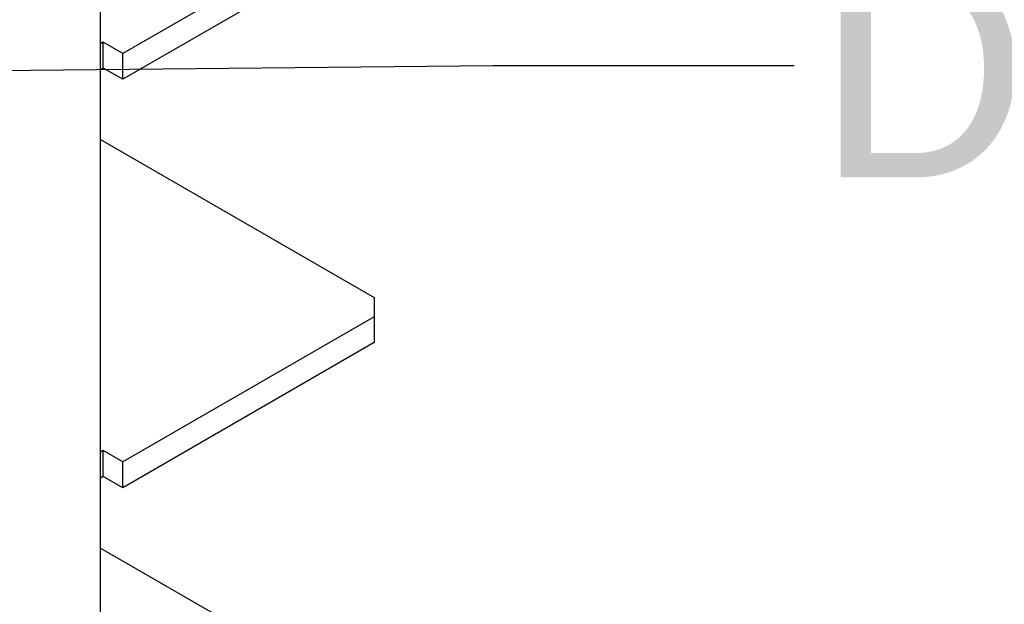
# Model space of a CAD drawing. Header units: millimetres. Extents: x 0 to 25230, y 0 to 17820.
# Tile 103 of 244: x 11294 to 11917, y 11866 to 12236. Entities that reach past the tile are written whole.
import ezdxf

# ---------------------------------------------------------------- set-up
doc = ezdxf.new("R2010")
doc.units = ezdxf.units.MM
doc.linetypes.add('SLD-Sólida', pattern=[0])
doc.layers.add('ATENÇÃO', color=1, linetype='SLD-Sólida')
doc.layers.add('REFERÊNCIAS', color=9, linetype='SLD-Sólida')
doc.styles.add('SLDTEXTSTYLE2', font='CALIBRI.TTF')
doc.styles.get("Standard").update_dxf_attribs({"font": 'CALIBRI.TTF'})
doc.dimstyles.new('SLDDIMSTYLE0', dxfattribs={"dimtxt": 0.18, "dimasz": 52.5, "dimexe": 0, "dimexo": 0.0625, "dimgap": 0, "dimtad": 0, "dimtih": 1, "dimtoh": 1, "dimdec": 0, "dimrnd": 1e-09, "dimzin": 0, "dimdsep": 46, "dimtxsty": 'Standard', "dimblk1": 'NONE', "dimblk2": 'NONE', "dimsah": 1, "dimcen": 0.09, "dimadec": 0, "dimazin": 0, "dimtfac": 52.5, "dimtdec": 0, "dimtofl": 0, "dimtmove": 0, "dimatfit": 3, "dimldrblk": 'NONE', "dimfxl": 0, "dimfrac": 2, "dimtolj": 1, "dimtzin": 0, "dimarcsym": 0})

# ---------------------------------------------------------------- blocks, each defined once
blk = doc.blocks.new('_None')

msp = doc.modelspace()

# ---------------------------------------------------------------- linework, layer by layer
at = {"layer": 'REFERÊNCIAS', "linetype": 'SLD-Sólida', "lineweight": 25, "ltscale": 30}
for p, q in [((11344.69, 11495.6), (11344.69, 12381.48)), ((11517.94, 12306.2), (11358.84, 12214.36)), ((11517.94, 12289.87), (11358.84, 12198.03)), ((11346.46, 12221.5), (11344.69, 12220.48)), ((11358.84, 12214.36), (11346.46, 12221.5)), ((11346.46, 12205.17), (11346.46, 12221.5)), ((11358.84, 12198.03), (11358.84, 12214.36)), ((11346.46, 12205.17), (11344.69, 12204.15)), ((11358.84, 12198.03), (11346.46, 12205.17)), ((11344.69, 12159.77), (11344.74, 12159.8)), ((11344.74, 12159.8), (11517.94, 12059.81)), ((11517.94, 12059.81), (11517.94, 12047.56)), ((11517.94, 12047.56), (11358.84, 11955.72)), ((11517.94, 12047.56), (11517.94, 12031.23)), ((11517.94, 12031.23), (11358.84, 11939.39)), ((11346.46, 11962.86), (11344.69, 11961.84)), ((11358.84, 11955.72), (11346.46, 11962.86)), ((11346.46, 11946.53), (11346.46, 11962.86)), ((11358.84, 11939.39), (11358.84, 11955.72)), ((11346.46, 11946.53), (11344.69, 11945.51)), ((11358.84, 11939.39), (11346.46, 11946.53)), ((11344.69, 11901.13), (11344.74, 11901.16)), ((11344.74, 11901.16), (11517.94, 11801.17))]:
    msp.add_line(p, q, dxfattribs=at)

# ---------------------------------------------------------------- texts
at = {"layer": 'ATENÇÃO', "ltscale": 30, "insert": (11798.92, 12273.52), "char_height": 137.58, "attachment_point": 1, "style": 'SLDTEXTSTYLE2'}
msp.add_mtext('D', dxfattribs=at)

# ---------------------------------------------------------------- leaders
at = {"layer": 'ATENÇÃO', "ltscale": 30, "has_arrowhead": 0}
msp.add_leader([(11117.63, 12202.13), (11593.42, 12206.7), (11783.92, 12206.7)], dimstyle='SLDDIMSTYLE0', dxfattribs=at)

doc.saveas('drawing.dxf')
